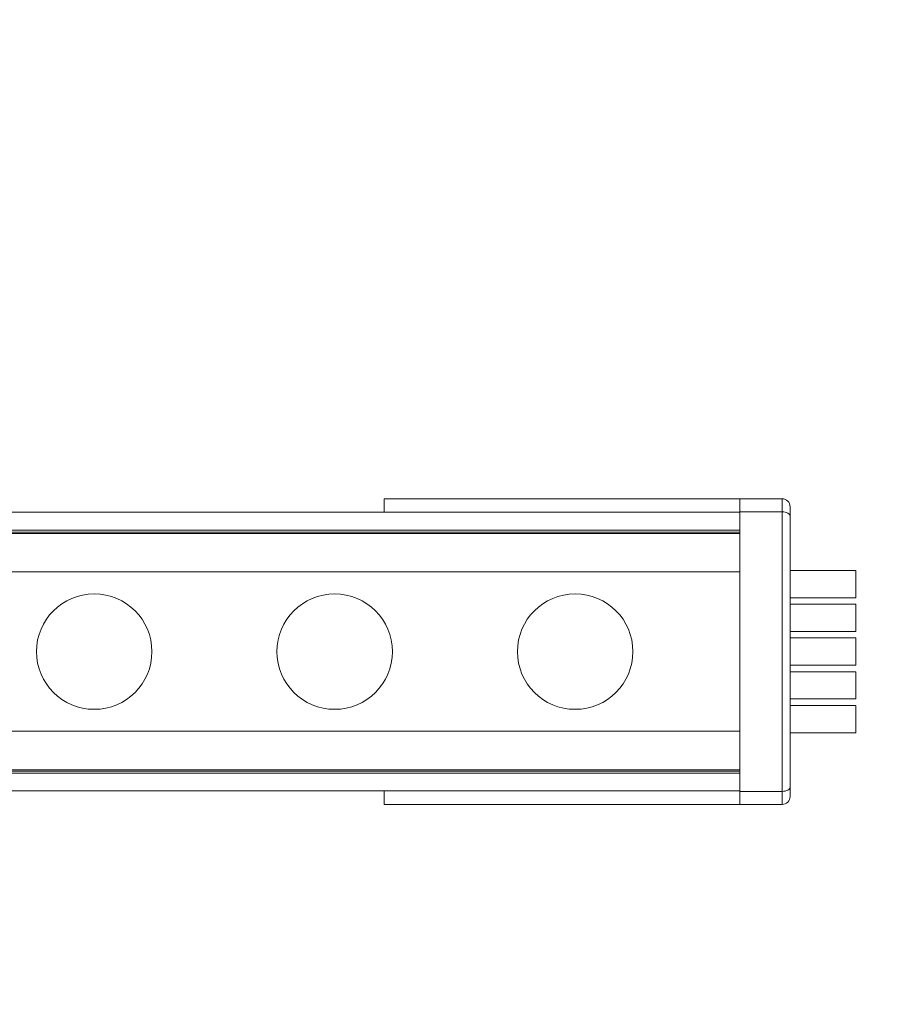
# Model space of a CAD drawing. Header units: inches. Extents: x 0.54 to 10.46, y 0.74 to 7.76.
# Tile 39 of 78: x 8.62 to 9.38, y 3.3 to 4.16. Entities that reach past the tile are written whole.
import ezdxf

# ---------------------------------------------------------------- set-up
doc = ezdxf.new("R2010")
doc.units = ezdxf.units.IN
doc.header["$MEASUREMENT"] = 0
doc.layers.add('BG', color=7, linetype='Continuous')
doc.layers.add('MCG-INT-4FT', color=7, linetype='Continuous')

# ---------------------------------------------------------------- blocks, each defined once
blk = doc.blocks.new('block 3')
at = {"layer": 'BG', "true_color": 0xffffff}
h = blk.add_hatch(color=7, dxfattribs=at)
h.dxf.hatch_style = 2
edge = h.paths.add_edge_path()
edge.add_spline(control_points=[(10.29599, 0.90612), (10.29599, 0.90612), (0.87112, 0.90612), (0.87112, 0.90612), (0.87016, 0.90612), (0.86938, 0.90689), (0.86938, 0.90785), (0.86938, 0.90785), (0.86938, 7.59215), (0.86938, 7.59215), (0.86938, 7.59311), (0.87016, 7.59389), (0.87112, 7.59389), (0.87112, 7.59389), (10.29599, 7.59389), (10.29599, 7.59389), (10.29696, 7.59389), (10.29773, 7.59311), (10.29773, 7.59215), (10.29773, 7.59215), (10.29773, 0.90785), (10.29773, 0.90785), (10.29773, 0.90689), (10.29696, 0.90612), (10.29599, 0.90612)], knot_values=[0, 0, 0, 0, 1, 1, 1, 2, 2, 2, 3, 3, 3, 4, 4, 4, 5, 5, 5, 6, 6, 6, 7, 7, 7, 8, 8, 8, 8], degree=3, periodic=1)
h.paths.add_polyline_path([(0.87286, 0.90959), (10.29426, 0.90959), (10.29426, 7.59042), (0.87286, 7.59042)])
at = {"layer": 'BG', "lineweight": 0}
blk.add_open_spline([(10.29599, 0.90612), (10.29599, 0.90612), (0.87112, 0.90612), (0.87112, 0.90612), (0.87016, 0.90612), (0.86938, 0.90689), (0.86938, 0.90785), (0.86938, 0.90785), (0.86938, 7.59215), (0.86938, 7.59215), (0.86938, 7.59311), (0.87016, 7.59389), (0.87112, 7.59389), (0.87112, 7.59389), (10.29599, 7.59389), (10.29599, 7.59389), (10.29696, 7.59389), (10.29773, 7.59311), (10.29773, 7.59215), (10.29773, 7.59215), (10.29773, 0.90785), (10.29773, 0.90785), (10.29773, 0.90689), (10.29696, 0.90612), (10.29599, 0.90612)], degree=3, knots=[0, 0, 0, 0, 1, 1, 1, 2, 2, 2, 3, 3, 3, 4, 4, 4, 5, 5, 5, 6, 6, 6, 7, 7, 7, 8, 8, 8, 8], dxfattribs=at)
blk = doc.blocks.new('block 2')
at = {"layer": 'BG'}
blk.add_blockref('block 3', (0, 0), dxfattribs=at)
blk = doc.blocks.new('block 69')
at = {"layer": 'BG', "true_color": 0xffffff}
h = blk.add_hatch(color=7, dxfattribs=at)
h.dxf.hatch_style = 2
edge = h.paths.add_edge_path()
edge.add_spline(control_points=[(10.46309, 0.739), (10.46309, 0.739), (0.53691, 0.739), (0.53691, 0.739), (0.53595, 0.739), (0.53517, 0.73978), (0.53517, 0.74074), (0.53517, 0.74074), (0.53517, 7.75926), (0.53517, 7.75926), (0.53517, 7.76022), (0.53595, 7.761), (0.53691, 7.761), (0.53691, 7.761), (10.46309, 7.761), (10.46309, 7.761), (10.46406, 7.761), (10.46483, 7.76022), (10.46483, 7.75926), (10.46483, 7.75926), (10.46483, 0.74074), (10.46483, 0.74074), (10.46483, 0.73978), (10.46406, 0.739), (10.46309, 0.739)], knot_values=[0, 0, 0, 0, 1, 1, 1, 2, 2, 2, 3, 3, 3, 4, 4, 4, 5, 5, 5, 6, 6, 6, 7, 7, 7, 8, 8, 8, 8], degree=3, periodic=1)
h.paths.add_polyline_path([(0.53864, 0.74248), (10.46136, 0.74248), (10.46136, 7.75752), (0.53864, 7.75752)])
at = {"layer": 'BG', "lineweight": 0}
blk.add_open_spline([(10.46309, 0.739), (10.46309, 0.739), (0.53691, 0.739), (0.53691, 0.739), (0.53595, 0.739), (0.53517, 0.73978), (0.53517, 0.74074), (0.53517, 0.74074), (0.53517, 7.75926), (0.53517, 7.75926), (0.53517, 7.76022), (0.53595, 7.761), (0.53691, 7.761), (0.53691, 7.761), (10.46309, 7.761), (10.46309, 7.761), (10.46406, 7.761), (10.46483, 7.76022), (10.46483, 7.75926), (10.46483, 7.75926), (10.46483, 0.74074), (10.46483, 0.74074), (10.46483, 0.73978), (10.46406, 0.739), (10.46309, 0.739)], degree=3, knots=[0, 0, 0, 0, 1, 1, 1, 2, 2, 2, 3, 3, 3, 4, 4, 4, 5, 5, 5, 6, 6, 6, 7, 7, 7, 8, 8, 8, 8], dxfattribs=at)
blk = doc.blocks.new('block 68')
at = {"layer": 'BG'}
blk.add_blockref('block 69', (0, 0), dxfattribs=at)
blk = doc.blocks.new('block 1390')
at = {"layer": 'MCG-INT-4FT', "color": 7, "lineweight": 5, "true_color": 0xffffff}
blk.add_lwpolyline([(1.02982, 3.71369), (8.87607, 3.71369)], dxfattribs=at)
blk = doc.blocks.new('block 1391')
at = {"layer": 'MCG-INT-4FT', "color": 7, "lineweight": 5, "true_color": 0xffffff}
blk.add_lwpolyline([(8.87607, 3.71369), (9.24949, 3.71369)], dxfattribs=at)
blk = doc.blocks.new('block 1392')
at = {"layer": 'MCG-INT-4FT', "color": 7, "lineweight": 5, "true_color": 0xffffff}
blk.add_lwpolyline([(1.02982, 3.5063), (8.87607, 3.5063)], dxfattribs=at)
blk = doc.blocks.new('block 1393')
at = {"layer": 'MCG-INT-4FT', "color": 7, "lineweight": 5, "true_color": 0xffffff}
blk.add_lwpolyline([(8.87607, 3.5063), (9.24949, 3.5063)], dxfattribs=at)
blk = doc.blocks.new('block 1558')
at = {"layer": 'MCG-INT-4FT', "color": 7, "lineweight": 5, "true_color": 0xffffff}
blk.add_lwpolyline([(9.28613, 3.73136), (9.24949, 3.73136)], dxfattribs=at)
blk = doc.blocks.new('block 1559')
at = {"layer": 'MCG-INT-4FT', "color": 7, "lineweight": 5, "true_color": 0xffffff}
blk.add_lwpolyline([(9.28613, 3.48863), (9.28613, 3.73136)], dxfattribs=at)
blk = doc.blocks.new('block 1560')
at = {"layer": 'MCG-INT-4FT', "color": 7, "lineweight": 5, "true_color": 0xffffff}
blk.add_lwpolyline([(9.24949, 3.48863), (9.28613, 3.48863)], dxfattribs=at)
blk = doc.blocks.new('block 1561')
at = {"layer": 'MCG-INT-4FT', "color": 7, "lineweight": 5, "true_color": 0xffffff}
blk.add_lwpolyline([(9.24949, 3.73136), (9.24949, 3.48863)], dxfattribs=at)
blk = doc.blocks.new('block 1562')
at = {"layer": 'MCG-INT-4FT', "color": 7, "lineweight": 5, "true_color": 0xffffff}
blk.add_lwpolyline([(9.28613, 3.73136), (9.28748, 3.73129), (9.28878, 3.73108), (9.28997, 3.73074), (9.29102, 3.73028), (9.29188, 3.72973), (9.29252, 3.7291), (9.29291, 3.72841), (9.29304, 3.72769)], dxfattribs=at)
blk = doc.blocks.new('block 1563')
at = {"layer": 'MCG-INT-4FT', "color": 7, "lineweight": 5, "true_color": 0xffffff}
blk.add_lwpolyline([(9.29304, 3.72769), (9.29304, 3.49229)], dxfattribs=at)
blk = doc.blocks.new('block 1564')
at = {"layer": 'MCG-INT-4FT', "color": 7, "lineweight": 5, "true_color": 0xffffff}
blk.add_lwpolyline([(9.28613, 3.48863), (9.28748, 3.4887), (9.28878, 3.48891), (9.28997, 3.48925), (9.29102, 3.4897), (9.29188, 3.49026), (9.29252, 3.49089), (9.29291, 3.49158), (9.29304, 3.49229)], dxfattribs=at)
blk = doc.blocks.new('block 1565')
at = {"layer": 'MCG-INT-4FT', "color": 7, "lineweight": 5, "true_color": 0xffffff}
blk.add_lwpolyline([(9.28613, 3.73136), (9.28613, 3.74272)], dxfattribs=at)
blk = doc.blocks.new('block 1566')
at = {"layer": 'MCG-INT-4FT', "color": 7, "lineweight": 5, "true_color": 0xffffff}
blk.add_open_spline([(9.29304, 3.73581), (9.29304, 3.73963), (9.28995, 3.74272), (9.28613, 3.74272)], degree=3, dxfattribs=at)
blk = doc.blocks.new('block 1567')
at = {"layer": 'MCG-INT-4FT', "color": 7, "lineweight": 5, "true_color": 0xffffff}
blk.add_lwpolyline([(9.29304, 3.73581), (9.29304, 3.72769)], dxfattribs=at)
blk = doc.blocks.new('block 1568')
at = {"layer": 'MCG-INT-4FT', "color": 7, "lineweight": 5, "true_color": 0xffffff}
blk.add_open_spline([(9.28613, 3.47726), (9.28995, 3.47726), (9.29304, 3.48036), (9.29304, 3.48418)], degree=3, dxfattribs=at)
blk = doc.blocks.new('block 1569')
at = {"layer": 'MCG-INT-4FT', "color": 7, "lineweight": 5, "true_color": 0xffffff}
blk.add_lwpolyline([(9.28613, 3.47726), (9.28613, 3.48863)], dxfattribs=at)
blk = doc.blocks.new('block 1570')
at = {"layer": 'MCG-INT-4FT', "color": 7, "lineweight": 5, "true_color": 0xffffff}
blk.add_lwpolyline([(9.29304, 3.49229), (9.29304, 3.48418)], dxfattribs=at)
blk = doc.blocks.new('block 1571')
at = {"layer": 'MCG-INT-4FT', "color": 7, "lineweight": 5, "true_color": 0xffffff}
blk.add_lwpolyline([(9.24949, 3.74272), (9.28613, 3.74272)], dxfattribs=at)
blk = doc.blocks.new('block 1572')
at = {"layer": 'MCG-INT-4FT', "color": 7, "lineweight": 5, "true_color": 0xffffff}
blk.add_lwpolyline([(9.24949, 3.73136), (9.24949, 3.74272)], dxfattribs=at)
blk = doc.blocks.new('block 1573')
at = {"layer": 'MCG-INT-4FT', "color": 7, "lineweight": 5, "true_color": 0xffffff}
blk.add_lwpolyline([(9.28613, 3.47726), (9.24949, 3.47726)], dxfattribs=at)
blk = doc.blocks.new('block 1574')
at = {"layer": 'MCG-INT-4FT', "color": 7, "lineweight": 5, "true_color": 0xffffff}
blk.add_lwpolyline([(9.24949, 3.47726), (9.24949, 3.48863)], dxfattribs=at)
blk = doc.blocks.new('block 1575')
at = {"layer": 'MCG-INT-4FT', "color": 7, "lineweight": 5, "true_color": 0xffffff}
blk.add_lwpolyline([(8.94048, 3.73097), (8.94048, 3.74272)], dxfattribs=at)
blk = doc.blocks.new('block 1576')
at = {"layer": 'MCG-INT-4FT', "color": 7, "lineweight": 5, "true_color": 0xffffff}
blk.add_lwpolyline([(8.94048, 3.74272), (9.24949, 3.74272)], dxfattribs=at)
blk = doc.blocks.new('block 1577')
at = {"layer": 'MCG-INT-4FT', "color": 7, "lineweight": 5, "true_color": 0xffffff}
blk.add_lwpolyline([(8.94048, 3.48901), (8.94048, 3.47726)], dxfattribs=at)
blk = doc.blocks.new('block 1578')
at = {"layer": 'MCG-INT-4FT', "color": 7, "lineweight": 5, "true_color": 0xffffff}
blk.add_lwpolyline([(8.94048, 3.47726), (9.24949, 3.47726)], dxfattribs=at)
blk = doc.blocks.new('block 1600')
at = {"layer": 'MCG-INT-4FT', "color": 7, "lineweight": 5, "true_color": 0xffffff}
blk.add_lwpolyline([(9.24949, 3.71369), (8.87607, 3.71369)], dxfattribs=at)
blk = doc.blocks.new('block 1601')
at = {"layer": 'MCG-INT-4FT', "color": 7, "lineweight": 5, "true_color": 0xffffff}
blk.add_lwpolyline([(8.87607, 3.71369), (1.02982, 3.71369)], dxfattribs=at)
blk = doc.blocks.new('block 1602')
at = {"layer": 'MCG-INT-4FT', "color": 7, "lineweight": 5, "true_color": 0xffffff}
blk.add_lwpolyline([(1.02982, 3.5063), (8.87607, 3.5063)], dxfattribs=at)
blk = doc.blocks.new('block 1603')
at = {"layer": 'MCG-INT-4FT', "color": 7, "lineweight": 5, "true_color": 0xffffff}
blk.add_lwpolyline([(8.87607, 3.5063), (9.24949, 3.5063)], dxfattribs=at)
blk = doc.blocks.new('block 1604')
at = {"layer": 'MCG-INT-4FT', "color": 7, "lineweight": 5, "true_color": 0xffffff}
blk.add_lwpolyline([(1.02982, 3.73097), (8.87607, 3.73097)], dxfattribs=at)
blk = doc.blocks.new('block 1605')
at = {"layer": 'MCG-INT-4FT', "color": 7, "lineweight": 5, "true_color": 0xffffff}
blk.add_lwpolyline([(8.87607, 3.73097), (9.24949, 3.73097)], dxfattribs=at)
blk = doc.blocks.new('block 1606')
at = {"layer": 'MCG-INT-4FT', "color": 7, "lineweight": 5, "true_color": 0xffffff}
blk.add_lwpolyline([(9.24949, 3.48901), (8.87607, 3.48901)], dxfattribs=at)
blk = doc.blocks.new('block 1607')
at = {"layer": 'MCG-INT-4FT', "color": 7, "lineweight": 5, "true_color": 0xffffff}
blk.add_lwpolyline([(8.87607, 3.48901), (1.02982, 3.48901)], dxfattribs=at)
blk = doc.blocks.new('block 1608')
at = {"layer": 'MCG-INT-4FT', "color": 8, "lineweight": 5, "true_color": 0x808080}
blk.add_lwpolyline([(1.02982, 3.50739), (8.87607, 3.50739)], dxfattribs=at)
blk = doc.blocks.new('block 1609')
at = {"layer": 'MCG-INT-4FT', "color": 8, "lineweight": 5, "true_color": 0x808080}
blk.add_lwpolyline([(8.87607, 3.50739), (9.24949, 3.50739)], dxfattribs=at)
blk = doc.blocks.new('block 1610')
at = {"layer": 'MCG-INT-4FT', "color": 8, "lineweight": 5, "true_color": 0x808080}
blk.add_lwpolyline([(1.02982, 3.7126), (8.87607, 3.7126)], dxfattribs=at)
blk = doc.blocks.new('block 1611')
at = {"layer": 'MCG-INT-4FT', "color": 8, "lineweight": 5, "true_color": 0x808080}
blk.add_lwpolyline([(8.87607, 3.7126), (9.24949, 3.7126)], dxfattribs=at)
blk = doc.blocks.new('block 1612')
at = {"layer": 'MCG-INT-4FT', "color": 8, "lineweight": 5, "true_color": 0x808080}
blk.add_lwpolyline([(1.02982, 3.71555), (8.87607, 3.71555)], dxfattribs=at)
blk = doc.blocks.new('block 1613')
at = {"layer": 'MCG-INT-4FT', "color": 8, "lineweight": 5, "true_color": 0x808080}
blk.add_lwpolyline([(8.87607, 3.71555), (9.24949, 3.71555)], dxfattribs=at)
blk = doc.blocks.new('block 1614')
at = {"layer": 'MCG-INT-4FT', "color": 8, "lineweight": 5, "true_color": 0x808080}
blk.add_lwpolyline([(9.24949, 3.50444), (8.87607, 3.50444)], dxfattribs=at)
blk = doc.blocks.new('block 1615')
at = {"layer": 'MCG-INT-4FT', "color": 8, "lineweight": 5, "true_color": 0x808080}
blk.add_lwpolyline([(8.87607, 3.50444), (1.02982, 3.50444)], dxfattribs=at)
blk = doc.blocks.new('block 2021')
at = {"layer": 'MCG-INT-4FT', "color": 7, "lineweight": 5, "true_color": 0xffffff}
blk.add_lwpolyline([(9.35019, 3.62185), (9.29304, 3.62185)], dxfattribs=at)
blk = doc.blocks.new('block 2022')
at = {"layer": 'MCG-INT-4FT', "color": 7, "lineweight": 5, "true_color": 0xffffff}
blk.add_lwpolyline([(9.35019, 3.59814), (9.29304, 3.59814)], dxfattribs=at)
blk = doc.blocks.new('block 2023')
at = {"layer": 'MCG-INT-4FT', "color": 7, "lineweight": 5, "true_color": 0xffffff}
blk.add_lwpolyline([(9.35019, 3.62185), (9.35019, 3.59814)], dxfattribs=at)
blk = doc.blocks.new('block 2024')
at = {"layer": 'MCG-INT-4FT', "color": 7, "lineweight": 5, "true_color": 0xffffff}
blk.add_lwpolyline([(9.35019, 3.65673), (9.29304, 3.65673)], dxfattribs=at)
blk = doc.blocks.new('block 2025')
at = {"layer": 'MCG-INT-4FT', "color": 7, "lineweight": 5, "true_color": 0xffffff}
blk.add_lwpolyline([(9.35019, 3.68044), (9.35019, 3.65673)], dxfattribs=at)
blk = doc.blocks.new('block 2026')
at = {"layer": 'MCG-INT-4FT', "color": 7, "lineweight": 5, "true_color": 0xffffff}
blk.add_lwpolyline([(9.35019, 3.68044), (9.29304, 3.68044)], dxfattribs=at)
blk = doc.blocks.new('block 2027')
at = {"layer": 'MCG-INT-4FT', "color": 7, "lineweight": 5, "true_color": 0xffffff}
blk.add_lwpolyline([(9.35019, 3.62743), (9.29304, 3.62743)], dxfattribs=at)
blk = doc.blocks.new('block 2028')
at = {"layer": 'MCG-INT-4FT', "color": 7, "lineweight": 5, "true_color": 0xffffff}
blk.add_lwpolyline([(9.35019, 3.65115), (9.29304, 3.65115)], dxfattribs=at)
blk = doc.blocks.new('block 2029')
at = {"layer": 'MCG-INT-4FT', "color": 7, "lineweight": 5, "true_color": 0xffffff}
blk.add_lwpolyline([(9.35019, 3.65115), (9.35019, 3.62743)], dxfattribs=at)
blk = doc.blocks.new('block 2030')
at = {"layer": 'MCG-INT-4FT', "color": 7, "lineweight": 5, "true_color": 0xffffff}
blk.add_lwpolyline([(9.35019, 3.59256), (9.35019, 3.56884)], dxfattribs=at)
blk = doc.blocks.new('block 2031')
at = {"layer": 'MCG-INT-4FT', "color": 7, "lineweight": 5, "true_color": 0xffffff}
blk.add_lwpolyline([(9.35019, 3.56884), (9.29304, 3.56884)], dxfattribs=at)
blk = doc.blocks.new('block 2032')
at = {"layer": 'MCG-INT-4FT', "color": 7, "lineweight": 5, "true_color": 0xffffff}
blk.add_lwpolyline([(9.35019, 3.59256), (9.29304, 3.59256)], dxfattribs=at)
blk = doc.blocks.new('block 2033')
at = {"layer": 'MCG-INT-4FT', "color": 7, "lineweight": 5, "true_color": 0xffffff}
blk.add_lwpolyline([(9.35019, 3.53954), (9.29304, 3.53954)], dxfattribs=at)
blk = doc.blocks.new('block 2034')
at = {"layer": 'MCG-INT-4FT', "color": 7, "lineweight": 5, "true_color": 0xffffff}
blk.add_lwpolyline([(9.35019, 3.56326), (9.29304, 3.56326)], dxfattribs=at)
blk = doc.blocks.new('block 2035')
at = {"layer": 'MCG-INT-4FT', "color": 7, "lineweight": 5, "true_color": 0xffffff}
blk.add_lwpolyline([(9.35019, 3.56326), (9.35019, 3.53954)], dxfattribs=at)
blk = doc.blocks.new('block 2538')
at = {"layer": 'MCG-INT-4FT', "color": 7, "lineweight": 5, "true_color": 0xffffff}
blk.add_lwpolyline([(1.02982, 3.67913), (8.87607, 3.67913)], dxfattribs=at)
blk = doc.blocks.new('block 2539')
at = {"layer": 'MCG-INT-4FT', "color": 7, "lineweight": 5, "true_color": 0xffffff}
blk.add_lwpolyline([(8.87607, 3.67913), (9.24949, 3.67913)], dxfattribs=at)
blk = doc.blocks.new('block 2540')
at = {"layer": 'MCG-INT-4FT', "color": 7, "lineweight": 5, "true_color": 0xffffff}
blk.add_lwpolyline([(9.24949, 3.54087), (8.87607, 3.54087)], dxfattribs=at)
blk = doc.blocks.new('block 2541')
at = {"layer": 'MCG-INT-4FT', "color": 7, "lineweight": 5, "true_color": 0xffffff}
blk.add_lwpolyline([(8.87607, 3.54087), (1.02982, 3.54087)], dxfattribs=at)
blk = doc.blocks.new('block 2582')
at = {"layer": 'MCG-INT-4FT', "color": 7, "lineweight": 5, "true_color": 0xffffff}
blk.add_open_spline([(8.63872, 3.61), (8.63872, 3.63768), (8.66116, 3.66012), (8.68884, 3.66012), (8.71652, 3.66012), (8.73896, 3.63768), (8.73896, 3.61), (8.73896, 3.58232), (8.71652, 3.55988), (8.68884, 3.55988), (8.66116, 3.55988), (8.63872, 3.58232), (8.63872, 3.61), (8.63872, 3.61), (8.63872, 3.61), (8.63872, 3.61)], degree=3, knots=[0, 0, 0, 0, 1, 1, 1, 2, 2, 2, 3, 3, 3, 4, 4, 4, 5, 5, 5, 5], dxfattribs=at)
blk = doc.blocks.new('block 2583')
at = {"layer": 'MCG-INT-4FT', "color": 7, "lineweight": 5, "true_color": 0xffffff}
blk.add_open_spline([(8.84749, 3.61), (8.84749, 3.63768), (8.86993, 3.66012), (8.89761, 3.66012), (8.92529, 3.66012), (8.94773, 3.63768), (8.94773, 3.61), (8.94773, 3.58232), (8.92529, 3.55988), (8.89761, 3.55988), (8.86993, 3.55988), (8.84749, 3.58232), (8.84749, 3.61), (8.84749, 3.61), (8.84749, 3.61), (8.84749, 3.61)], degree=3, knots=[0, 0, 0, 0, 1, 1, 1, 2, 2, 2, 3, 3, 3, 4, 4, 4, 5, 5, 5, 5], dxfattribs=at)
blk = doc.blocks.new('block 2584')
at = {"layer": 'MCG-INT-4FT', "color": 7, "lineweight": 5, "true_color": 0xffffff}
blk.add_open_spline([(9.05627, 3.61), (9.05627, 3.63768), (9.07871, 3.66012), (9.10639, 3.66012), (9.13407, 3.66012), (9.15651, 3.63768), (9.15651, 3.61), (9.15651, 3.58232), (9.13407, 3.55988), (9.10639, 3.55988), (9.07871, 3.55988), (9.05627, 3.58232), (9.05627, 3.61), (9.05627, 3.61), (9.05627, 3.61), (9.05627, 3.61)], degree=3, knots=[0, 0, 0, 0, 1, 1, 1, 2, 2, 2, 3, 3, 3, 4, 4, 4, 5, 5, 5, 5], dxfattribs=at)

msp = doc.modelspace()

# ---------------------------------------------------------------- block references
at = {"layer": 'BG'}
for name in ['block 68', 'block 2']:
    msp.add_blockref(name, (0, 0), dxfattribs=at)
at = {"layer": 'MCG-INT-4FT'}
for name in ['block 1575', 'block 1576', 'block 1571', 'block 1572', 'block 1565', 'block 1566', 'block 1604', 'block 1605', 'block 1558', 'block 1561', 'block 1559', 'block 1562', 'block 1567', 'block 1563', 'block 1612', 'block 1390', 'block 1601', 'block 1610', 'block 1613', 'block 1391', 'block 1600', 'block 1611', 'block 2538', 'block 2539', 'block 2026', 'block 2025', 'block 2582', 'block 2583', 'block 2584', 'block 2024', 'block 2028', 'block 2029', 'block 2027', 'block 2021', 'block 2023', 'block 2022', 'block 2032', 'block 2030', 'block 2031', 'block 2034', 'block 2035', 'block 2541', 'block 2540', 'block 2033', 'block 1608', 'block 1392', 'block 1602', 'block 1609', 'block 1393', 'block 1603', 'block 1615', 'block 1614', 'block 1607', 'block 1606', 'block 1577', 'block 1560', 'block 1574', 'block 1564', 'block 1569', 'block 1570', 'block 1568', 'block 1578', 'block 1573']:
    msp.add_blockref(name, (0, 0), dxfattribs=at)

doc.saveas('drawing.dxf')
